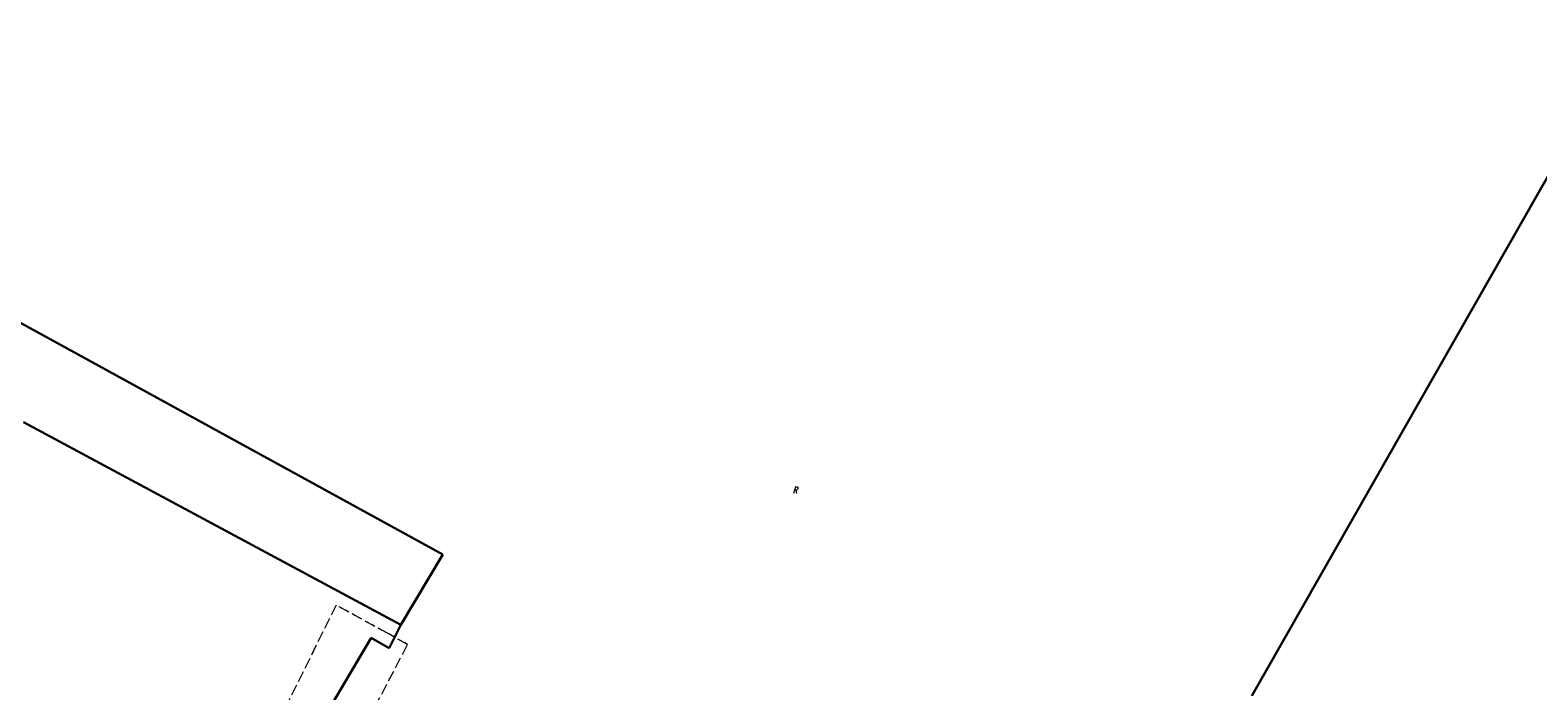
# Model space of a CAD drawing. Header units: metres. Extents: x 8430084 to 8437887, y 5768320 to 5771876.
# Tile 37 of 50: x 8434098 to 8434301, y 5770373 to 5770461. Entities that reach past the tile are written whole.
import ezdxf
from ezdxf.enums import TextEntityAlignment as Align

# ---------------------------------------------------------------- set-up
doc = ezdxf.new("R2010")
doc.units = ezdxf.units.M
doc.header["$MEASUREMENT"] = 0
for name, pattern in [('GDE', [0]), ('GUK', [2, 1.5, -0.5]), ('GUZ', [1, 0.5, -0.5])]:
    doc.linetypes.add(name, pattern=pattern)
doc.layers.add('Dzialki', color=4, linetype='GDE', lineweight=30)
doc.layers.add('Uzytki', color=253, linetype='GUZ', lineweight=18)
doc.layers.add('Kontury', color=7, linetype='GUK', lineweight=18, true_color=0x008000)
doc.layers.add('Numery_uzytkow', color=7, linetype='CONTINUOUS', lineweight=9, true_color=0x008000)
doc.styles.get("Standard").update_dxf_attribs({"font": 'Simplex.SHX', "width": 0.75})

msp = doc.modelspace()

# ---------------------------------------------------------------- linework, layer by layer
at = {"layer": 'Dzialki'}
for p, q in [((8434341.06, 5770510.21), (8434262.35, 5770372.09)), ((8434153.7, 5770391.06), (8434078.22, 5770432.42)), ((8434148.05, 5770381.62), (8434097.38, 5770408.81)), ((8434148.05, 5770381.62), (8434153.7, 5770391.06)), ((8434146.47, 5770378.49), (8434148.05, 5770381.62)), ((8434111.71, 5770325.33), (8434144.08, 5770379.84)), ((8434144.08, 5770379.84), (8434146.47, 5770378.49))]:
    msp.add_line(p, q, dxfattribs=at)
at = {"layer": 'Kontury'}
for p, q in [((8434139.38, 5770384.25), (8434110.67, 5770326.72)), ((8434146.33, 5770380.43), (8434139.38, 5770384.25)), ((8434148.97, 5770378.98), (8434146.33, 5770380.43)), ((8434125.12, 5770333.3), (8434148.97, 5770378.98))]:
    msp.add_line(p, q, dxfattribs=at)
at = {"layer": 'Uzytki'}
for p, q in [((8434139.38, 5770384.25), (8434110.67, 5770326.72)), ((8434146.33, 5770380.43), (8434139.38, 5770384.25)), ((8434148.97, 5770378.98), (8434146.33, 5770380.43)), ((8434125.12, 5770333.3), (8434148.97, 5770378.98))]:
    msp.add_line(p, q, dxfattribs=at)

# ---------------------------------------------------------------- texts
at = {"layer": 'Numery_uzytkow', "oblique": 15, "width": 0.7}
msp.add_text('R', height=0.9, dxfattribs=at).set_placement((8434200.71, 5770400.14), align=Align.TOP_LEFT)

doc.saveas('drawing.dxf')
